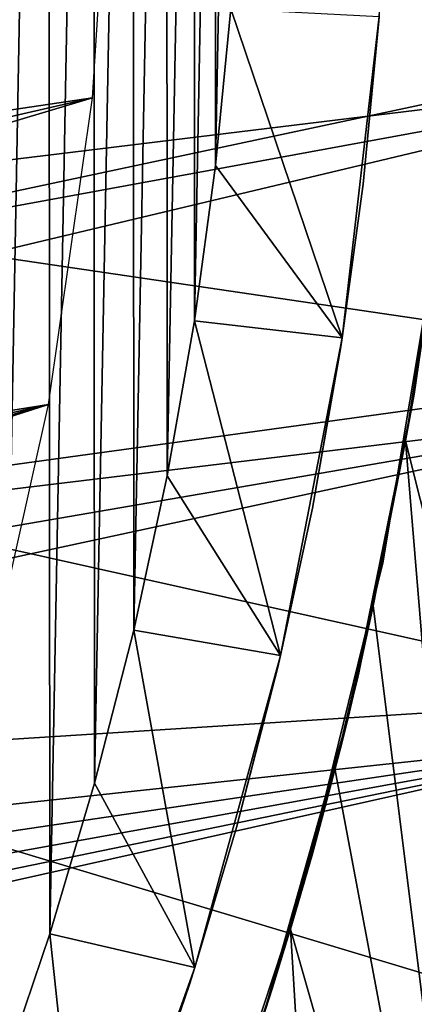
# Model space of a CAD drawing. Header units: millimetres. Extents: x -30.2 to 31.1, y -30.2 to 31.4.
# Tile 44 of 70: x 24.2 to 26.6, y -8.2 to -2. Entities that reach past the tile are written whole.
import ezdxf

# ---------------------------------------------------------------- set-up
doc = ezdxf.new("R2010")
doc.units = ezdxf.units.MM
doc.header["$LTSCALE"] = 81.481481
for name, color, linetype in [('10', 7, 'CONTINUOUS'), ('23', 7, 'CONTINUOUS'), ('24', 7, 'CONTINUOUS'), ('26', 7, 'CONTINUOUS'), ('36', 7, 'CONTINUOUS'), ('39', 7, 'CONTINUOUS'), ('41', 7, 'CONTINUOUS'), ('44', 7, 'CONTINUOUS'), ('59', 7, 'CONTINUOUS')]:
    doc.layers.add(name, color=color, linetype=linetype)

msp = doc.modelspace()

# ---------------------------------------------------------------- linework, layer by layer
at = {"layer": '10', "color": 251, "linetype": 'Continuous', "true_color": 0x4c4c4c}
for points in [[(28.8849, -2.1141, 6.0125), (28.9621, 0, 6.0125), (23.1317, -1.693, 6.367), (28.8849, -2.1141, 6.0125)], [(22.9464, -3.377, 6.367), (28.8849, -2.1141, 6.0125), (23.1317, -1.693, 6.367), (22.9464, -3.377, 6.367)], [(28.6535, -4.2169, 6.0125), (28.8849, -2.1141, 6.0125), (22.9464, -3.377, 6.367), (28.6535, -4.2169, 6.0125)], [(22.6386, -5.043, 6.367), (28.6535, -4.2169, 6.0125), (22.9464, -3.377, 6.367), (22.6386, -5.043, 6.367)], [(28.2692, -6.2972, 6.0125), (28.6535, -4.2169, 6.0125), (22.6386, -5.043, 6.367), (28.2692, -6.2972, 6.0125)], [(22.2101, -6.682, 6.367), (28.2692, -6.2972, 6.0125), (22.6386, -5.043, 6.367), (22.2101, -6.682, 6.367)], [(27.7341, -8.344, 6.0125), (28.2692, -6.2972, 6.0125), (22.2101, -6.682, 6.367), (27.7341, -8.344, 6.0125)], [(21.6631, -8.2854, 6.367), (27.7341, -8.344, 6.0125), (22.2101, -6.682, 6.367), (21.6631, -8.2854, 6.367)]]:
    msp.add_3dface(points, dxfattribs=at)
at = {"layer": '23', "color": 4, "linetype": 'Continuous'}
for points in [[(25.3922, -2.9623, -2), (25.4873, -1.9809, -2), (26.1874, -4.0449, -30), (25.3922, -2.9623, -2)], [(26.1874, -4.0449, -30), (25.4873, -1.9809, -2), (26.4202, -2.0284, -30), (26.1874, -4.0449, -30)], [(25.2595, -3.9377, -2), (25.3922, -2.9623, -2), (26.1874, -4.0449, -30), (25.2595, -3.9377, -2)], [(25.0884, -4.9095, -2), (25.2595, -3.9377, -2), (25.8009, -6.0376, -30), (25.0884, -4.9095, -2)], [(25.8009, -6.0376, -30), (25.2595, -3.9377, -2), (26.1874, -4.0449, -30), (25.8009, -6.0376, -30)], [(24.8789, -5.8778, -2), (25.0884, -4.9095, -2), (25.8009, -6.0376, -30), (24.8789, -5.8778, -2)], [(24.6326, -6.8371, -2), (24.8789, -5.8778, -2), (25.263, -7.995, -30), (24.6326, -6.8371, -2)], [(25.263, -7.995, -30), (24.8789, -5.8778, -2), (25.8009, -6.0376, -30), (25.263, -7.995, -30)], [(24.3512, -7.782, -2), (24.6326, -6.8371, -2), (25.263, -7.995, -30), (24.3512, -7.782, -2)], [(24.035, -8.7108, -2), (24.3512, -7.782, -2), (24.5769, -9.9054, -30), (24.035, -8.7108, -2)], [(24.5769, -9.9054, -30), (24.3512, -7.782, -2), (25.263, -7.995, -30), (24.5769, -9.9054, -30)]]:
    msp.add_3dface(points, dxfattribs=at)
at = {"layer": '24', "color": 4, "linetype": 'Continuous'}
for points in [[(24.02, 8.7512, -2), (24.3405, 7.8156, -2), (24.035, -8.7108, -2), (24.02, 8.7512, -2)], [(24.3405, 7.8156, -2), (24.3512, -7.782, -2), (24.035, -8.7108, -2), (24.3405, 7.8156, -2)], [(24.3405, 7.8156, -2), (24.6249, 6.8658, -2), (24.3512, -7.782, -2), (24.3405, 7.8156, -2)], [(24.6249, 6.8658, -2), (24.6326, -6.8371, -2), (24.3512, -7.782, -2), (24.6249, 6.8658, -2)], [(24.6249, 6.8658, -2), (24.8732, 5.9027, -2), (24.6326, -6.8371, -2), (24.6249, 6.8658, -2)], [(24.8732, 5.9027, -2), (24.8789, -5.8778, -2), (24.6326, -6.8371, -2), (24.8732, 5.9027, -2)], [(24.8732, 5.9027, -2), (25.0843, 4.9311, -2), (24.8789, -5.8778, -2), (24.8732, 5.9027, -2)], [(25.0843, 4.9311, -2), (25.0884, -4.9095, -2), (24.8789, -5.8778, -2), (25.0843, 4.9311, -2)], [(25.0843, 4.9311, -2), (25.2567, 3.9554, -2), (25.0884, -4.9095, -2), (25.0843, 4.9311, -2)], [(25.2567, 3.9554, -2), (25.2595, -3.9377, -2), (25.0884, -4.9095, -2), (25.2567, 3.9554, -2)], [(25.2567, 3.9554, -2), (25.3907, 2.9757, -2), (25.2595, -3.9377, -2), (25.2567, 3.9554, -2)], [(25.3907, 2.9757, -2), (25.3922, -2.9623, -2), (25.2595, -3.9377, -2), (25.3907, 2.9757, -2)], [(25.3907, 2.9757, -2), (25.4866, 1.9899, -2), (25.3922, -2.9623, -2), (25.3907, 2.9757, -2)], [(25.4866, 1.9899, -2), (25.4873, -1.9809, -2), (25.3922, -2.9623, -2), (25.4866, 1.9899, -2)]]:
    msp.add_3dface(points, dxfattribs=at)
at = {"layer": '26', "color": 4, "linetype": 'Continuous'}
for points in [[(26.418, -2.0559, -32.8), (26.4202, -2.0284, -30), (26.4779, -1.0287, -32.8), (26.418, -2.0559, -32.8)], [(26.1874, -4.0449, -30), (26.4202, -2.0284, -30), (26.3183, -3.08, -32.8), (26.1874, -4.0449, -30)], [(26.3183, -3.08, -32.8), (26.4202, -2.0284, -30), (26.418, -2.0559, -32.8), (26.3183, -3.08, -32.8)], [(26.1789, -4.0994, -32.8), (26.1874, -4.0449, -30), (26.3183, -3.08, -32.8), (26.1789, -4.0994, -32.8)], [(25.8009, -6.0376, -30), (26.1874, -4.0449, -30), (26, -5.1128, -32.8), (25.8009, -6.0376, -30)], [(26, -5.1128, -32.8), (26.1874, -4.0449, -30), (26.1789, -4.0994, -32.8), (26, -5.1128, -32.8)], [(25.7818, -6.1187, -32.8), (25.8009, -6.0376, -30), (26, -5.1128, -32.8), (25.7818, -6.1187, -32.8)], [(25.263, -7.995, -30), (25.8009, -6.0376, -30), (25.5248, -7.1152, -32.8), (25.263, -7.995, -30)], [(25.5248, -7.1152, -32.8), (25.8009, -6.0376, -30), (25.7818, -6.1187, -32.8), (25.5248, -7.1152, -32.8)], [(25.2294, -8.1003, -32.8), (25.263, -7.995, -30), (25.5248, -7.1152, -32.8), (25.2294, -8.1003, -32.8)], [(24.5769, -9.9054, -30), (25.263, -7.995, -30), (24.8964, -9.0724, -32.8), (24.5769, -9.9054, -30)], [(24.8964, -9.0724, -32.8), (25.263, -7.995, -30), (25.2294, -8.1003, -32.8), (24.8964, -9.0724, -32.8)]]:
    msp.add_3dface(points, dxfattribs=at)
at = {"layer": '36', "color": 251, "linetype": 'Continuous', "true_color": 0x4c4c4c}
for points in [[(26.4431, -5.4557, -34.2), (26.7831, -3.4155, -34.2), (26.4431, -5.4557, -36), (26.4431, -5.4557, -34.2)], [(26.4431, -5.4557, -36), (26.7831, -3.4155, -34.2), (26.7831, -3.4155, -36), (26.4431, -5.4557, -36)], [(25.9478, -7.4639, -34.2), (26.4431, -5.4557, -34.2), (25.9478, -7.4639, -36), (25.9478, -7.4639, -34.2)], [(25.9478, -7.4639, -36), (26.4431, -5.4557, -34.2), (26.4431, -5.4557, -36), (25.9478, -7.4639, -36)], [(25.3003, -9.4283, -34.2), (25.9478, -7.4639, -34.2), (25.3003, -9.4283, -36), (25.3003, -9.4283, -34.2)], [(25.3003, -9.4283, -36), (25.9478, -7.4639, -34.2), (25.9478, -7.4639, -36), (25.3003, -9.4283, -36)]]:
    msp.add_3dface(points, dxfattribs=at)
at = {"layer": '39', "color": 251, "linetype": 'Continuous', "true_color": 0x4c4c4c}
for points in [[(26.8941, -2.3885, -36), (26.7483, -3.652, -236), (26.6396, -4.3965, -36), (26.8941, -2.3885, -36)], [(26.7483, -3.652, -236), (26.5848, -4.691, -236), (26.6396, -4.3965, -36), (26.7483, -3.652, -236)], [(26.6396, -4.3965, -36), (26.2569, -6.291, -207.1385), (26.2357, -6.3789, -36), (26.6396, -4.3965, -36)], [(26.2787, -6.199, -207.4151), (26.2569, -6.291, -207.1385), (26.6396, -4.3965, -36), (26.2787, -6.199, -207.4151)], [(26.2913, -6.1457, -207.7022), (26.2787, -6.199, -207.4151), (26.6396, -4.3965, -36), (26.2913, -6.1457, -207.7022)], [(26.2947, -6.131, -208), (26.2913, -6.1457, -207.7022), (26.6396, -4.3965, -36), (26.2947, -6.131, -208)], [(26.2947, -6.131, -208), (26.6396, -4.3965, -36), (26.2947, -6.131, -222.5), (26.2947, -6.131, -208)], [(26.6396, -4.3965, -36), (26.3821, -5.7242, -236), (26.2947, -6.131, -222.5), (26.6396, -4.3965, -36)], [(26.5848, -4.691, -236), (26.3821, -5.7242, -236), (26.6396, -4.3965, -36), (26.5848, -4.691, -236)], [(26.3821, -5.7242, -236), (26.1409, -6.7464, -236), (26.2947, -6.131, -222.5), (26.3821, -5.7242, -236)], [(26.2947, -6.131, -222.5), (26.1409, -6.7464, -236), (26.2913, -6.1456, -222.7974), (26.2947, -6.131, -222.5)], [(26.2913, -6.1456, -222.7974), (26.1409, -6.7464, -236), (26.2788, -6.1988, -223.0843), (26.2913, -6.1456, -222.7974)], [(26.2787, -6.199, -221.9151), (26.2788, -6.1988, -208.5843), (26.2913, -6.1457, -222.2022), (26.2787, -6.199, -221.9151)], [(26.2788, -6.1988, -208.5843), (26.2913, -6.1456, -208.2974), (26.2913, -6.1457, -222.2022), (26.2788, -6.1988, -208.5843)], [(26.2913, -6.1456, -208.2974), (26.2947, -6.131, -208), (26.2913, -6.1457, -222.2022), (26.2913, -6.1456, -208.2974)], [(26.2947, -6.131, -208), (26.2947, -6.131, -222.5), (26.2913, -6.1457, -222.2022), (26.2947, -6.131, -208)], [(26.2788, -6.1988, -223.0843), (26.1409, -6.7464, -236), (26.2569, -6.2907, -223.3608), (26.2788, -6.1988, -223.0843)], [(26.2569, -6.2907, -208.8608), (26.2788, -6.1988, -208.5843), (26.2787, -6.199, -221.9151), (26.2569, -6.2907, -208.8608)], [(26.2569, -6.291, -221.6385), (26.2569, -6.2907, -208.8608), (26.2787, -6.199, -221.9151), (26.2569, -6.291, -221.6385)], [(26.2569, -6.2907, -223.3608), (26.1409, -6.7464, -236), (26.2245, -6.4244, -223.6334), (26.2569, -6.2907, -223.3608)], [(26.2245, -6.4244, -209.1334), (26.2569, -6.2907, -208.8608), (26.2569, -6.291, -221.6385), (26.2245, -6.4244, -209.1334)], [(26.2245, -6.4248, -221.3659), (26.2245, -6.4244, -209.1334), (26.2569, -6.291, -221.6385), (26.2245, -6.4248, -221.3659)], [(26.2569, -6.291, -207.1385), (26.2245, -6.4248, -206.8659), (26.2357, -6.3789, -36), (26.2569, -6.291, -207.1385)], [(26.2357, -6.3789, -36), (25.7477, -8.1275, -205.7572), (25.6851, -8.3232, -36), (26.2357, -6.3789, -36)], [(25.8387, -7.8335, -205.8034), (25.7477, -8.1275, -205.7572), (26.2357, -6.3789, -36), (25.8387, -7.8335, -205.8034)], [(25.9236, -7.5475, -205.8898), (25.8387, -7.8335, -205.8034), (26.2357, -6.3789, -36), (25.9236, -7.5475, -205.8898)], [(26, -7.2799, -206.0152), (25.9236, -7.5475, -205.8898), (26.2357, -6.3789, -36), (26, -7.2799, -206.0152)], [(26.0702, -7.0246, -206.1818), (26, -7.2799, -206.0152), (26.2357, -6.3789, -36), (26.0702, -7.0246, -206.1818)], [(26.1313, -6.7938, -206.3801), (26.0702, -7.0246, -206.1818), (26.2357, -6.3789, -36), (26.1313, -6.7938, -206.3801)], [(26.1821, -6.5953, -206.6071), (26.1313, -6.7938, -206.3801), (26.2357, -6.3789, -36), (26.1821, -6.5953, -206.6071)], [(26.2245, -6.4248, -206.8659), (26.1821, -6.5953, -206.6071), (26.2357, -6.3789, -36), (26.2245, -6.4248, -206.8659)], [(26.2245, -6.4244, -223.6334), (26.1409, -6.7464, -236), (26.1822, -6.5949, -223.8923), (26.2245, -6.4244, -223.6334)], [(26.1821, -6.5953, -221.1071), (26.1822, -6.5949, -209.3923), (26.2245, -6.4248, -221.3659), (26.1821, -6.5953, -221.1071)], [(26.1822, -6.5949, -209.3923), (26.2245, -6.4244, -209.1334), (26.2245, -6.4248, -221.3659), (26.1822, -6.5949, -209.3923)], [(26.1313, -6.7938, -220.8801), (26.1314, -6.7934, -209.6195), (26.1821, -6.5953, -221.1071), (26.1313, -6.7938, -220.8801)], [(26.1314, -6.7934, -209.6195), (26.1822, -6.5949, -209.3923), (26.1821, -6.5953, -221.1071), (26.1314, -6.7934, -209.6195)], [(26.1822, -6.5949, -223.8923), (26.1409, -6.7464, -236), (26.1314, -6.7934, -224.1195), (26.1822, -6.5949, -223.8923)], [(26.1409, -6.7464, -236), (25.8622, -7.7526, -236), (26.1314, -6.7934, -224.1195), (26.1409, -6.7464, -236)], [(26.1314, -6.7934, -224.1195), (25.8622, -7.7526, -236), (26.0703, -7.0242, -224.3179), (26.1314, -6.7934, -224.1195)], [(26.0702, -7.0246, -220.6818), (26.0703, -7.0242, -209.8179), (26.1313, -6.7938, -220.8801), (26.0702, -7.0246, -220.6818)], [(26.0703, -7.0242, -209.8179), (26.1314, -6.7934, -209.6195), (26.1313, -6.7938, -220.8801), (26.0703, -7.0242, -209.8179)], [(26.0703, -7.0242, -224.3179), (25.8622, -7.7526, -236), (26.0001, -7.2796, -224.4846), (26.0703, -7.0242, -224.3179)], [(26, -7.2799, -220.5152), (26.0001, -7.2796, -209.9846), (26.0702, -7.0246, -220.6818), (26, -7.2799, -220.5152)], [(26.0001, -7.2796, -209.9846), (26.0703, -7.0242, -209.8179), (26.0702, -7.0246, -220.6818), (26.0001, -7.2796, -209.9846)], [(26.0001, -7.2796, -224.4846), (25.8622, -7.7526, -236), (25.9237, -7.5473, -224.6101), (26.0001, -7.2796, -224.4846)], [(25.9236, -7.5475, -220.3898), (25.9237, -7.5473, -210.1101), (26, -7.2799, -220.5152), (25.9236, -7.5475, -220.3898)], [(25.9237, -7.5473, -210.1101), (26.0001, -7.2796, -209.9846), (26, -7.2799, -220.5152), (25.9237, -7.5473, -210.1101)], [(25.8387, -7.8333, -210.1965), (25.9237, -7.5473, -210.1101), (25.9236, -7.5475, -220.3898), (25.8387, -7.8333, -210.1965)], [(25.9237, -7.5473, -224.6101), (25.8622, -7.7526, -236), (25.8387, -7.8333, -224.6965), (25.9237, -7.5473, -224.6101)], [(25.8387, -7.8335, -220.3034), (25.8387, -7.8333, -210.1965), (25.9236, -7.5475, -220.3898), (25.8387, -7.8335, -220.3034)], [(25.8622, -7.7526, -236), (25.5466, -8.7389, -236), (25.8387, -7.8333, -224.6965), (25.8622, -7.7526, -236)], [(25.8387, -7.8333, -224.6965), (25.5466, -8.7389, -236), (25.7478, -8.1273, -224.7428), (25.8387, -7.8333, -224.6965)], [(25.7477, -8.1275, -220.2572), (25.7478, -8.1273, -210.2428), (25.8387, -7.8335, -220.3034), (25.7477, -8.1275, -220.2572)], [(25.7478, -8.1273, -210.2428), (25.8387, -7.8333, -210.1965), (25.8387, -7.8335, -220.3034), (25.7478, -8.1273, -210.2428)], [(25.7478, -8.1273, -224.7428), (25.5466, -8.7389, -236), (25.6545, -8.4172, -224.7458), (25.7478, -8.1273, -224.7428)], [(25.6544, -8.4173, -220.2542), (25.6545, -8.4172, -210.2458), (25.7477, -8.1275, -220.2572), (25.6544, -8.4173, -220.2542)], [(25.7477, -8.1275, -205.7572), (25.6544, -8.4173, -205.7542), (25.6851, -8.3232, -36), (25.7477, -8.1275, -205.7572)], [(25.6545, -8.4172, -210.2458), (25.7478, -8.1273, -210.2428), (25.7477, -8.1275, -220.2572), (25.6545, -8.4172, -210.2458)]]:
    msp.add_3dface(points, dxfattribs=at)
at = {"layer": '41', "color": 251, "linetype": 'Continuous', "true_color": 0x4c4c4c}
for points in [[(29.2848, -6.4952, -236), (29.0344, -7.5412, -236), (23.9962, 17.9979, -236), (29.2848, -6.4952, -236)], [(29.2848, -6.4952, -236), (23.9962, 17.9979, -236), (24.6336, 17.1139, -236), (29.2848, -6.4952, -236)], [(23.9962, 17.9979, -236), (29.0344, -7.5412, -236), (26.399, 5.665, -236), (23.9962, 17.9979, -236)], [(29.4991, -5.438, -236), (29.2848, -6.4952, -236), (24.6336, 17.1139, -236), (29.4991, -5.438, -236)], [(29.4991, -5.438, -236), (24.6336, 17.1139, -236), (25.2395, 16.2081, -236), (29.4991, -5.438, -236)], [(29.6762, -4.3737, -236), (29.4991, -5.438, -236), (25.2395, 16.2081, -236), (29.6762, -4.3737, -236)], [(29.6762, -4.3737, -236), (25.2395, 16.2081, -236), (25.8112, 15.2844, -236), (29.6762, -4.3737, -236)], [(29.8155, -3.3063, -236), (29.6762, -4.3737, -236), (25.8112, 15.2844, -236), (29.8155, -3.3063, -236)], [(29.8155, -3.3063, -236), (25.8112, 15.2844, -236), (26.3462, 14.3467, -236), (29.8155, -3.3063, -236)], [(29.9159, -2.2402, -236), (29.8155, -3.3063, -236), (26.3462, 14.3467, -236), (29.9159, -2.2402, -236)], [(29.9159, -2.2402, -236), (26.3462, 14.3467, -236), (26.8421, 13.3981, -236), (29.9159, -2.2402, -236)], [(29.0344, -7.5412, -236), (26.5985, 4.6265, -236), (26.399, 5.665, -236), (29.0344, -7.5412, -236)], [(29.0344, -7.5412, -236), (26.7579, 3.5893, -236), (26.5985, 4.6265, -236), (29.0344, -7.5412, -236)], [(28.0688, -10.5869, -236), (26.5848, -4.691, -236), (26.7483, -3.652, -236), (28.0688, -10.5869, -236)], [(27.2377, -12.5654, -236), (26.3821, -5.7242, -236), (26.5848, -4.691, -236), (27.2377, -12.5654, -236)], [(28.0688, -10.5869, -236), (27.2377, -12.5654, -236), (26.5848, -4.691, -236), (28.0688, -10.5869, -236)], [(27.2377, -12.5654, -236), (26.1409, -6.7464, -236), (26.3821, -5.7242, -236), (27.2377, -12.5654, -236)], [(27.2377, -12.5654, -236), (25.8622, -7.7526, -236), (26.1409, -6.7464, -236), (27.2377, -12.5654, -236)], [(26.2697, -14.482, -236), (25.5466, -8.7389, -236), (25.8622, -7.7526, -236), (26.2697, -14.482, -236)], [(27.2377, -12.5654, -236), (26.2697, -14.482, -236), (25.8622, -7.7526, -236), (27.2377, -12.5654, -236)]]:
    msp.add_3dface(points, dxfattribs=at)
at = {"layer": '44', "linetype": 'Continuous'}
for points in [[(24.7427, -0.5997, -201), (24.7135, 1.3435, -201), (12.8376, -2.0482, -201), (24.7427, -0.5997, -201)], [(12.8376, -2.0482, -201), (24.7135, 1.3435, -201), (12.9719, -0.8549, -201), (12.8376, -2.0482, -201)], [(24.6194, -2.5391, -201), (24.7427, -0.5997, -201), (12.2427, -4.3722, -201), (24.6194, -2.5391, -201)], [(12.2427, -4.3722, -201), (24.7427, -0.5997, -201), (12.5939, -3.224, -201), (12.2427, -4.3722, -201)], [(12.5939, -3.224, -201), (24.7427, -0.5997, -201), (12.8376, -2.0482, -201), (12.5939, -3.224, -201)], [(24.3443, -4.4629, -201), (24.6194, -2.5391, -201), (11.2309, -6.5474, -201), (24.3443, -4.4629, -201)], [(11.2309, -6.5474, -201), (24.6194, -2.5391, -201), (11.7871, -5.4832, -201), (11.2309, -6.5474, -201)], [(11.7871, -5.4832, -201), (24.6194, -2.5391, -201), (12.2427, -4.3722, -201), (11.7871, -5.4832, -201)], [(23.9191, -6.3592, -201), (24.3443, -4.4629, -201), (9.0103, -9.3709, -201), (23.9191, -6.3592, -201)], [(9.0103, -9.3709, -201), (24.3443, -4.4629, -201), (9.8365, -8.4995, -201), (9.0103, -9.3709, -201)], [(9.8365, -8.4995, -201), (24.3443, -4.4629, -201), (10.5788, -7.5557, -201), (9.8365, -8.4995, -201)], [(10.5788, -7.5557, -201), (24.3443, -4.4629, -201), (11.2309, -6.5474, -201), (10.5788, -7.5557, -201)]]:
    msp.add_3dface(points, dxfattribs=at)
at = {"layer": '59', "linetype": 'Continuous'}
for points in [[(12.2427, -4.3722, -238), (12.5939, -3.224, -238), (28.9991, -0.226, -238), (12.2427, -4.3722, -238)], [(28.9053, -2.3422, -238), (12.2427, -4.3722, -238), (28.9991, -0.226, -238), (28.9053, -2.3422, -238)], [(12.5939, -3.224, -238), (12.8376, -2.0481, -238), (28.9991, -0.226, -238), (12.5939, -3.224, -238)], [(11.2309, -6.5473, -238), (11.787, -5.4832, -238), (28.9053, -2.3422, -238), (11.2309, -6.5473, -238)], [(28.6572, -4.4459, -238), (11.2309, -6.5473, -238), (28.9053, -2.3422, -238), (28.6572, -4.4459, -238)], [(11.787, -5.4832, -238), (12.2427, -4.3722, -238), (28.9053, -2.3422, -238), (11.787, -5.4832, -238)], [(9.8366, -8.4995, -238), (10.5788, -7.5557, -238), (28.6572, -4.4459, -238), (9.8366, -8.4995, -238)], [(28.2562, -6.5259, -238), (9.8366, -8.4995, -238), (28.6572, -4.4459, -238), (28.2562, -6.5259, -238)], [(10.5788, -7.5557, -238), (11.2309, -6.5473, -238), (28.6572, -4.4459, -238), (10.5788, -7.5557, -238)], [(6.1019, -11.4789, -238), (7.135, -10.867, -238), (28.2562, -6.5259, -238), (6.1019, -11.4789, -238)], [(27.7045, -8.571, -238), (6.1019, -11.4789, -238), (28.2562, -6.5259, -238), (27.7045, -8.571, -238)], [(7.135, -10.867, -238), (8.1073, -10.1623, -238), (28.2562, -6.5259, -238), (7.135, -10.867, -238)], [(8.1073, -10.1623, -238), (9.0103, -9.3709, -238), (28.2562, -6.5259, -238), (8.1073, -10.1623, -238)], [(9.0103, -9.3709, -238), (9.8366, -8.4995, -238), (28.2562, -6.5259, -238), (9.0103, -9.3709, -238)]]:
    msp.add_3dface(points, dxfattribs=at)

doc.saveas('drawing.dxf')
